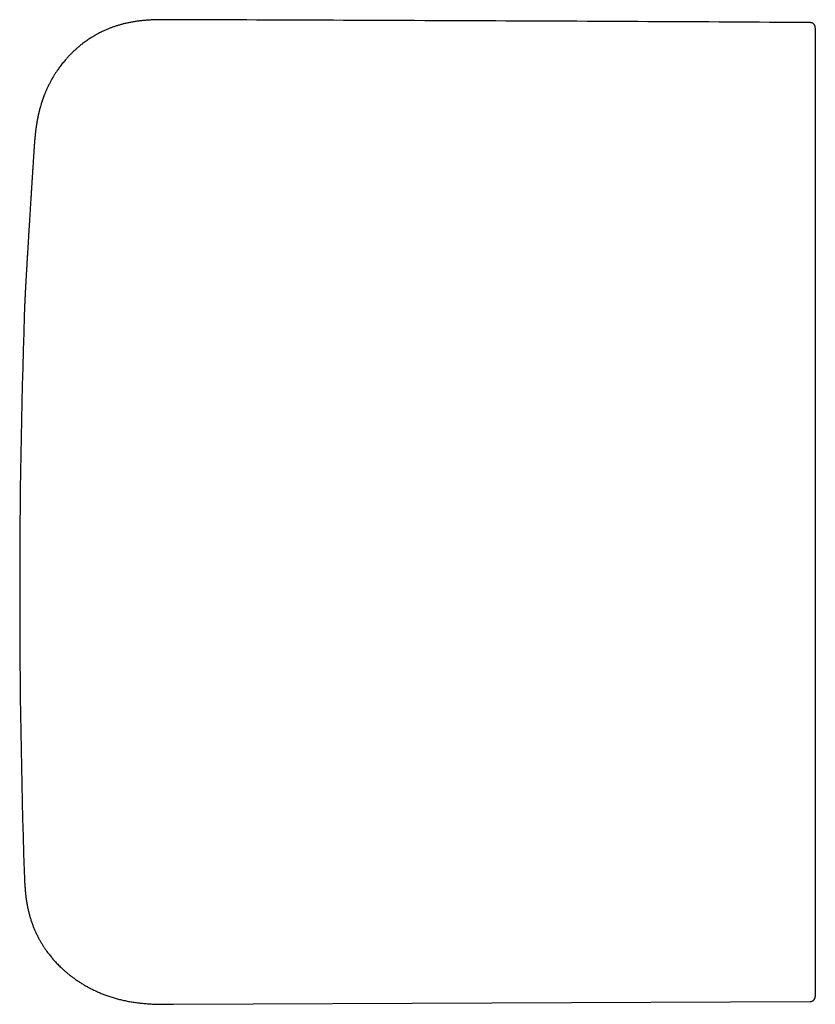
# Model space of a CAD drawing. Header units: millimetres. Extents: x 8 to 692, y 9 to 336.
# Tile 1 of 18: x 128 to 175, y 133 to 190. Entities that reach past the tile are written whole.
import ezdxf

# ---------------------------------------------------------------- set-up
doc = ezdxf.new("R2010")
doc.units = ezdxf.units.MM

msp = doc.modelspace()

# ---------------------------------------------------------------- linework, layer by layer
at = {"color": 7, "linetype": 'Continuous', "lineweight": 30}
for p, q in [((128.682, 179.99), (128.682, 179.987)), ((137.046, 132.612), (174.42, 132.775))]:
    msp.add_line(p, q, dxfattribs=at)
msp.add_arc((628.019, 156.695), 500, 178.13013, 181.86244, dxfattribs=at)
for points, knots in [([(136.881, 190.37), (136.792, 190.37), (136.617, 190.371), (136.358, 190.37), (136.106, 190.367), (135.861, 190.359), (135.623, 190.348), (135.393, 190.331), (135.171, 190.31), (134.952, 190.284), (134.739, 190.253), (134.53, 190.217), (134.33, 190.176), (134.139, 190.131), (133.957, 190.083), (133.779, 190.031), (133.605, 189.976), (133.437, 189.916), (133.279, 189.856), (133.132, 189.795), (132.995, 189.735), (132.868, 189.676), (132.754, 189.62), (132.652, 189.567), (132.562, 189.519), (132.479, 189.473), (132.405, 189.43), (132.339, 189.391), (132.265, 189.347), (132.18, 189.293), (132.078, 189.227), (131.97, 189.155), (131.857, 189.074), (131.739, 188.987), (131.615, 188.891), (131.487, 188.787), (131.36, 188.677), (131.234, 188.564), (131.11, 188.446), (130.984, 188.321), (130.857, 188.187), (130.744, 188.061), (130.645, 187.946), (130.561, 187.844), (130.477, 187.739), (130.398, 187.635), (130.324, 187.535), (130.259, 187.442), (130.201, 187.358), (130.15, 187.281), (130.105, 187.212), (130.065, 187.149), (130.031, 187.094), (130.003, 187.047), (129.979, 187.007), (129.959, 186.974), (129.946, 186.951), (129.937, 186.935), (129.932, 186.926), (129.926, 186.917), (129.918, 186.902), (129.905, 186.88), (129.888, 186.85), (129.865, 186.809), (129.836, 186.755), (129.8, 186.686), (129.759, 186.607), (129.716, 186.523), (129.675, 186.439), (129.638, 186.359), (129.603, 186.282), (129.571, 186.211), (129.543, 186.144), (129.516, 186.079), (129.49, 186.016), (129.466, 185.956), (129.444, 185.898), (129.425, 185.849), (129.409, 185.804), (129.395, 185.766), (129.381, 185.726), (129.366, 185.685), (129.353, 185.647), (129.342, 185.615), (129.333, 185.589), (129.326, 185.565), (129.317, 185.539), (129.307, 185.508), (129.295, 185.471), (129.28, 185.422), (129.261, 185.36), (129.239, 185.284), (129.215, 185.2), (129.194, 185.122), (129.177, 185.055), (129.164, 185.004), (129.153, 184.961), (129.145, 184.927), (129.139, 184.903), (129.135, 184.886), (129.132, 184.872), (129.128, 184.854), (129.122, 184.829), (129.116, 184.8), (129.109, 184.768), (129.102, 184.737), (129.095, 184.703), (129.087, 184.668), (129.08, 184.633), (129.074, 184.603), (129.069, 184.578), (129.064, 184.553), (129.059, 184.525), (129.052, 184.49), (129.045, 184.451), (129.038, 184.411), (129.031, 184.374), (129.026, 184.344), (129.022, 184.32), (129.019, 184.301), (129.016, 184.28), (129.011, 184.254), (129.007, 184.223), (129.001, 184.188), (128.995, 184.149), (128.989, 184.108), (128.984, 184.071), (128.979, 184.038), (128.975, 184.007), (128.971, 183.976), (128.966, 183.941), (128.961, 183.904), (128.956, 183.867), (128.952, 183.829), (128.948, 183.793), (128.944, 183.766), (128.942, 183.743), (128.939, 183.719), (128.936, 183.693), (128.933, 183.668), (128.931, 183.646), (128.929, 183.627), (128.927, 183.61), (128.925, 183.592), (128.923, 183.571), (128.921, 183.548), (128.919, 183.527), (128.917, 183.509), (128.915, 183.494), (128.914, 183.479), (128.912, 183.459), (128.91, 183.435), (128.907, 183.406), (128.905, 183.379), (128.902, 183.354), (128.9, 183.327), (128.897, 183.297), (128.894, 183.262), (128.891, 183.225), (128.888, 183.188), (128.885, 183.151), (128.882, 183.112), (128.88, 183.074), (128.877, 183.042), (128.876, 183.021), (128.874, 183.002), (128.873, 182.982), (128.871, 182.957), (128.869, 182.926), (128.866, 182.89), (128.864, 182.849), (128.862, 182.819), (128.861, 182.803)], [0, 0, 0, 0, 0.0211765, 0.0417764, 0.0618071, 0.0812726, 0.1001754, 0.118517, 0.1362985, 0.1535207, 0.1709631, 0.1877914, 0.2040046, 0.2196011, 0.2345784, 0.2489336, 0.2638798, 0.2780761, 0.2915169, 0.3041963, 0.3161083, 0.3272471, 0.3376071, 0.3464151, 0.3545603, 0.3620392, 0.3688486, 0.3749858, 0.3804481, 0.3893879, 0.399018, 0.4093452, 0.4203723, 0.4321017, 0.4445356, 0.4576757, 0.471523, 0.484531, 0.4981064, 0.5122479, 0.5269534, 0.5422199, 0.5525181, 0.5630538, 0.5738254, 0.5844778, 0.5943685, 0.603484, 0.6114891, 0.6187836, 0.6253683, 0.6312439, 0.6364113, 0.6407981, 0.6445035, 0.6475282, 0.6498729, 0.6509077, 0.6517207, 0.6523661, 0.6536109, 0.6557033, 0.6584778, 0.6617342, 0.6669966, 0.6731658, 0.6802391, 0.6882132, 0.6955867, 0.702697, 0.7093609, 0.7155797, 0.7213548, 0.7266874, 0.7324059, 0.7375137, 0.7421517, 0.7471459, 0.75022, 0.7534538, 0.7568471, 0.7603993, 0.7637609, 0.7664769, 0.7685467, 0.7702812, 0.7723995, 0.7750247, 0.7781533, 0.7816648, 0.7873014, 0.7936108, 0.8005909, 0.8082369, 0.8130673, 0.8172365, 0.8207319, 0.8235562, 0.8257115, 0.8267197, 0.8276893, 0.8291705, 0.8311885, 0.8337415, 0.8364734, 0.8390193, 0.8413798, 0.844716, 0.8475943, 0.8500027, 0.852003, 0.8537978, 0.8560958, 0.858896, 0.8621971, 0.8656671, 0.8686521, 0.8711507, 0.8730383, 0.8745875, 0.8763249, 0.8785901, 0.8812256, 0.883755, 0.8873729, 0.8907162, 0.893839, 0.8966546, 0.8989297, 0.9013393, 0.9045018, 0.9075938, 0.9104617, 0.913798, 0.9171155, 0.9192524, 0.9207635, 0.9228912, 0.9252805, 0.9273607, 0.9291385, 0.9307121, 0.9321085, 0.9334656, 0.9353405, 0.9375252, 0.9393188, 0.9406697, 0.9418767, 0.9431983, 0.9446496, 0.9468489, 0.9494469, 0.951851, 0.9539095, 0.9557993, 0.9586944, 0.9616272, 0.964718, 0.9679855, 0.9710478, 0.974039, 0.978278, 0.9805033, 0.9821299, 0.9834594, 0.9851711, 0.9872779, 0.9897868, 0.9927688, 0.9961659, 1, 1, 1, 1]), ([(174.42, 190.202), (171.245, 190.22), (164.893, 190.256), (155.365, 190.299), (146.028, 190.337), (139.866, 190.359), (136.881, 190.37)], [0, 0, 0, 0, 0.253803, 0.507605, 0.761406, 1, 1, 1, 1]), ([(174.719, 189.897), (174.718, 189.909), (174.718, 189.931), (174.713, 189.961), (174.707, 189.985), (174.698, 190.011), (174.685, 190.04), (174.667, 190.07), (174.645, 190.097), (174.619, 190.124), (174.587, 190.149), (174.55, 190.171), (174.511, 190.186), (174.467, 190.197), (174.436, 190.199), (174.421, 190.2)], [0, 0, 0, 0, 0.07626, 0.141073, 0.192801, 0.232627, 0.311594, 0.393591, 0.455772, 0.535327, 0.63179, 0.714338, 0.804348, 0.900224, 1, 1, 1, 1]), ([(174.719, 189.899), (174.719, 189.899), (174.719, 189.899), (174.719, 189.89), (174.719, 189.872), (174.719, 189.845), (174.719, 189.809), (174.719, 189.765), (174.719, 189.713), (174.719, 189.654), (174.719, 189.587), (174.719, 189.512), (174.719, 189.425), (174.719, 189.324), (174.719, 189.207), (174.719, 189.08), (174.719, 188.948), (174.719, 188.813), (174.719, 188.676), (174.719, 188.531), (174.719, 188.379), (174.719, 188.22), (174.719, 188.054), (174.719, 187.882), (174.719, 187.705), (174.719, 187.526), (174.719, 187.344), (174.719, 187.156), (174.719, 186.963), (174.719, 186.765), (174.719, 186.55), (174.719, 186.317), (174.719, 186.065), (174.719, 185.808), (174.719, 185.555), (174.719, 185.307), (174.719, 185.064), (174.719, 184.818), (174.719, 184.569), (174.719, 184.317), (174.719, 184.062), (174.719, 183.805), (174.719, 183.632), (174.719, 183.546)], [0, 0, 0, 0, 0.013377, 0.037878, 0.062388, 0.08691, 0.111443, 0.134756, 0.158051, 0.181332, 0.204601, 0.22786, 0.251108, 0.278494, 0.305868, 0.333228, 0.360575, 0.38498, 0.409372, 0.433753, 0.458121, 0.482477, 0.506821, 0.531155, 0.55548, 0.578594, 0.601712, 0.624837, 0.647973, 0.67112, 0.69428, 0.721596, 0.748933, 0.776292, 0.803675, 0.828144, 0.852632, 0.877139, 0.901667, 0.926215, 0.950786, 0.97538, 1, 1, 1, 1]), ([(174.719, 183.546), (174.719, 183.101), (174.719, 182.211), (174.719, 180.873), (174.719, 179.535), (174.719, 178.195), (174.719, 176.862), (174.719, 175.536), (174.719, 174.217), (174.719, 172.897), (174.719, 171.566), (174.719, 170.226), (174.719, 168.876), (174.719, 167.525), (174.719, 166.173), (174.719, 164.82), (174.719, 163.467), (174.719, 162.068), (174.719, 160.625), (174.719, 159.476), (174.719, 158.668), (174.719, 158.201), (174.719, 157.733), (174.719, 157.265), (174.719, 156.797), (174.719, 156.33), (174.719, 155.863), (174.719, 155.396), (174.719, 154.931), (174.719, 154.469), (174.719, 154.011), (174.719, 153.556), (174.719, 153.103), (174.719, 152.649), (174.719, 152.193), (174.719, 151.737), (174.719, 151.282), (174.719, 150.829), (174.719, 150.382), (174.719, 149.939), (174.719, 149.501), (174.719, 149.066), (174.719, 148.631), (174.719, 148.196), (174.719, 147.762), (174.719, 147.332), (174.719, 146.906), (174.719, 146.483), (174.719, 146.064), (174.719, 145.645), (174.719, 145.227), (174.719, 144.809), (174.719, 144.396), (174.719, 143.988), (174.719, 143.585), (174.719, 143.188), (174.719, 142.783), (174.719, 142.372), (174.719, 141.955), (174.719, 141.545), (174.719, 141.142), (174.719, 140.769), (174.719, 140.425), (174.719, 140.107), (174.719, 139.796), (174.719, 139.49), (174.719, 139.19), (174.719, 138.879), (174.719, 138.558), (174.719, 138.229), (174.719, 137.909), (174.719, 137.614), (174.719, 137.342), (174.719, 137.092), (174.719, 136.85), (174.719, 136.614), (174.719, 136.386), (174.719, 136.152), (174.719, 135.913), (174.719, 135.671), (174.719, 135.44), (174.719, 135.226), (174.719, 135.03), (174.719, 134.849), (174.719, 134.676), (174.719, 134.513), (174.719, 134.357), (174.719, 134.21), (174.719, 134.072), (174.719, 133.941), (174.719, 133.818), (174.719, 133.703), (174.719, 133.597), (174.719, 133.501), (174.719, 133.415), (174.719, 133.339), (174.719, 133.274), (174.719, 133.22), (174.719, 133.176), (174.719, 133.139), (174.719, 133.111), (174.719, 133.092), (174.719, 133.08), (174.719, 133.078), (174.719, 133.078)], [0, 0, 0, 0, 0.021133, 0.042266, 0.063397, 0.084526, 0.105654, 0.126403, 0.147151, 0.167898, 0.188642, 0.209809, 0.230973, 0.252136, 0.273297, 0.294461, 0.315628, 0.336798, 0.360035, 0.383272, 0.390575, 0.397877, 0.405178, 0.412474, 0.419765, 0.427051, 0.434333, 0.441611, 0.448885, 0.456157, 0.463297, 0.470434, 0.47757, 0.484706, 0.491971, 0.499237, 0.506504, 0.513772, 0.521043, 0.528188, 0.535337, 0.542487, 0.549635, 0.556928, 0.56422, 0.571512, 0.578803, 0.586094, 0.593386, 0.600677, 0.608193, 0.615709, 0.623226, 0.630742, 0.638258, 0.645774, 0.65329, 0.661556, 0.669822, 0.678087, 0.686351, 0.694614, 0.701498, 0.708381, 0.715263, 0.722144, 0.729023, 0.735901, 0.744005, 0.752108, 0.760208, 0.768307, 0.775177, 0.782046, 0.788915, 0.795783, 0.802651, 0.809523, 0.81763, 0.825742, 0.83386, 0.841983, 0.849237, 0.856493, 0.86375, 0.871007, 0.878263, 0.885517, 0.892768, 0.900016, 0.907525, 0.915029, 0.922527, 0.930018, 0.937503, 0.944996, 0.952497, 0.959379, 0.966265, 0.973156, 0.980051, 0.986947, 0.993845, 1, 1, 1, 1]), ([(128.861, 182.807), (128.859, 182.771), (128.854, 182.7), (128.847, 182.59), (128.84, 182.486), (128.833, 182.386), (128.827, 182.289), (128.821, 182.195), (128.815, 182.104), (128.809, 182.002), (128.801, 181.888), (128.793, 181.766), (128.786, 181.651), (128.779, 181.543), (128.773, 181.443), (128.767, 181.35), (128.762, 181.264), (128.757, 181.187), (128.752, 181.117), (128.748, 181.055), (128.745, 181.001), (128.742, 180.954), (128.739, 180.908), (128.736, 180.86), (128.733, 180.807), (128.729, 180.75), (128.725, 180.689), (128.721, 180.623), (128.717, 180.56), (128.713, 180.502), (128.71, 180.455), (128.707, 180.41), (128.705, 180.365), (128.703, 180.33), (128.701, 180.303), (128.7, 180.283), (128.699, 180.264), (128.697, 180.243), (128.696, 180.217), (128.694, 180.184), (128.691, 180.144), (128.689, 180.098), (128.685, 180.046), (128.683, 180.01), (128.682, 179.99)], [0, 0, 0, 0, 0.037371, 0.073775, 0.109117, 0.143405, 0.17666, 0.208883, 0.240069, 0.270219, 0.315504, 0.358232, 0.398398, 0.436005, 0.471669, 0.504686, 0.535049, 0.562756, 0.587809, 0.609833, 0.629301, 0.64621, 0.660561, 0.67865, 0.697859, 0.718937, 0.741887, 0.766763, 0.793741, 0.810965, 0.828358, 0.843833, 0.857348, 0.871201, 0.878399, 0.885235, 0.891724, 0.899164, 0.90927, 0.922053, 0.937516, 0.955662, 0.976489, 1, 1, 1, 1]), ([(128.682, 179.987), (128.677, 179.916), (128.668, 179.777), (128.656, 179.577), (128.644, 179.387), (128.633, 179.208), (128.622, 179.039), (128.612, 178.88), (128.603, 178.735), (128.595, 178.602), (128.588, 178.481), (128.581, 178.368), (128.574, 178.262), (128.568, 178.163), (128.561, 178.053), (128.554, 177.934), (128.546, 177.808), (128.539, 177.689), (128.532, 177.585), (128.527, 177.494), (128.522, 177.415), (128.517, 177.334), (128.512, 177.253), (128.507, 177.169), (128.502, 177.084), (128.496, 176.995), (128.491, 176.903), (128.485, 176.809), (128.48, 176.716), (128.474, 176.615), (128.467, 176.509), (128.461, 176.398), (128.454, 176.293), (128.448, 176.193), (128.443, 176.097), (128.437, 176.003), (128.432, 175.91), (128.427, 175.829), (128.423, 175.758), (128.419, 175.698), (128.416, 175.637), (128.412, 175.58), (128.409, 175.53), (128.407, 175.489), (128.405, 175.455), (128.403, 175.42), (128.401, 175.385), (128.399, 175.346), (128.396, 175.303), (128.393, 175.254), (128.39, 175.203), (128.388, 175.154), (128.385, 175.109), (128.383, 175.068), (128.381, 175.03), (128.379, 174.993), (128.376, 174.955), (128.374, 174.915), (128.372, 174.874), (128.369, 174.832), (128.367, 174.791), (128.365, 174.755), (128.363, 174.722), (128.362, 174.692), (128.36, 174.661), (128.358, 174.631), (128.357, 174.601), (128.355, 174.572), (128.354, 174.542), (128.352, 174.51), (128.35, 174.479), (128.348, 174.449), (128.347, 174.421), (128.346, 174.397), (128.345, 174.376), (128.344, 174.357), (128.343, 174.337), (128.341, 174.316), (128.34, 174.294), (128.339, 174.27), (128.338, 174.246), (128.336, 174.221), (128.335, 174.194), (128.334, 174.166), (128.332, 174.139), (128.331, 174.113), (128.33, 174.088), (128.328, 174.065), (128.327, 174.042), (128.326, 174.019), (128.325, 173.991), (128.323, 173.958), (128.321, 173.922), (128.32, 173.884), (128.318, 173.847), (128.316, 173.81), (128.315, 173.78), (128.314, 173.756), (128.313, 173.737), (128.312, 173.717), (128.311, 173.694), (128.31, 173.67), (128.309, 173.645), (128.307, 173.618), (128.306, 173.588), (128.305, 173.557), (128.304, 173.527), (128.303, 173.5), (128.302, 173.474), (128.301, 173.451), (128.3, 173.428), (128.299, 173.409), (128.298, 173.392), (128.298, 173.376), (128.297, 173.357), (128.296, 173.333), (128.295, 173.306), (128.294, 173.278), (128.293, 173.248), (128.292, 173.218), (128.291, 173.188), (128.29, 173.16), (128.289, 173.123), (128.287, 173.072), (128.286, 173.031), (128.285, 173.009)], [0, 0, 0, 0, 0.020671, 0.040515, 0.059531, 0.077719, 0.095079, 0.111613, 0.127318, 0.140988, 0.153962, 0.166239, 0.177821, 0.188739, 0.199272, 0.214467, 0.228938, 0.242684, 0.255704, 0.265425, 0.274709, 0.284232, 0.294397, 0.304378, 0.314909, 0.32599, 0.337623, 0.349801, 0.361988, 0.373817, 0.389501, 0.40451, 0.418846, 0.432696, 0.446373, 0.45988, 0.47327, 0.487105, 0.49611, 0.505353, 0.514833, 0.524003, 0.532431, 0.53831, 0.543764, 0.549095, 0.554913, 0.561237, 0.568064, 0.576758, 0.585578, 0.594049, 0.602171, 0.609128, 0.615807, 0.622317, 0.629165, 0.636416, 0.64407, 0.652127, 0.660197, 0.666927, 0.673178, 0.678951, 0.684838, 0.691315, 0.696818, 0.702685, 0.708917, 0.715515, 0.722052, 0.728662, 0.734548, 0.73971, 0.744145, 0.748067, 0.752301, 0.756933, 0.761963, 0.766978, 0.772346, 0.778069, 0.784146, 0.790578, 0.796951, 0.802847, 0.808784, 0.814151, 0.819432, 0.824928, 0.830635, 0.83924, 0.847851, 0.85664, 0.865713, 0.874473, 0.882574, 0.886887, 0.891174, 0.895671, 0.900715, 0.9062, 0.911679, 0.917031, 0.923859, 0.930098, 0.935838, 0.941343, 0.945258, 0.949526, 0.953404, 0.956732, 0.958959, 0.961225, 0.963974, 0.96721, 0.971294, 0.974953, 0.978232, 0.981797, 0.984388, 0.987159, 0.990094, 0.994805, 1, 1, 1, 1]), ([(128.283, 140.445), (128.286, 140.352), (128.292, 140.17), (128.303, 139.899), (128.317, 139.634), (128.335, 139.376), (128.359, 139.124), (128.388, 138.879), (128.422, 138.64), (128.463, 138.409), (128.509, 138.184), (128.561, 137.967), (128.618, 137.756), (128.68, 137.554), (128.746, 137.358), (128.817, 137.17), (128.891, 136.99), (128.971, 136.811), (129.056, 136.633), (129.147, 136.458), (129.24, 136.292), (129.333, 136.136), (129.427, 135.988), (129.52, 135.849), (129.612, 135.719), (129.7, 135.602), (129.782, 135.496), (129.859, 135.4), (129.933, 135.311), (130.007, 135.225), (130.084, 135.139), (130.166, 135.05), (130.255, 134.957), (130.35, 134.861), (130.452, 134.763), (130.561, 134.661), (130.677, 134.558), (130.8, 134.453), (130.93, 134.347), (131.066, 134.241), (131.211, 134.134), (131.364, 134.026), (131.527, 133.917), (131.699, 133.809), (131.88, 133.702), (132.069, 133.597), (132.267, 133.494), (132.474, 133.395), (132.688, 133.299), (132.911, 133.208), (133.141, 133.122), (133.378, 133.041), (133.624, 132.967), (133.876, 132.898), (134.136, 132.837), (134.402, 132.783), (134.674, 132.737), (134.953, 132.698), (135.237, 132.667), (135.526, 132.643), (135.82, 132.627), (136.12, 132.616), (136.424, 132.611), (136.733, 132.61), (136.941, 132.611), (137.046, 132.612)], [0, 0, 0, 0, 0.020682, 0.040903, 0.060669, 0.079983, 0.098849, 0.11727, 0.135249, 0.152791, 0.169899, 0.186576, 0.202825, 0.218646, 0.23404, 0.249007, 0.263545, 0.277651, 0.292934, 0.307667, 0.321842, 0.335454, 0.348495, 0.360958, 0.372836, 0.384123, 0.393749, 0.402888, 0.411536, 0.41976, 0.428298, 0.437351, 0.44692, 0.456985, 0.467566, 0.478666, 0.490283, 0.502418, 0.514839, 0.527756, 0.541168, 0.555069, 0.569755, 0.584941, 0.60062, 0.616783, 0.633422, 0.650527, 0.668085, 0.685982, 0.704304, 0.723037, 0.742171, 0.761691, 0.781587, 0.801847, 0.822463, 0.843428, 0.864736, 0.886385, 0.908377, 0.930719, 0.953421, 0.976504, 1, 1, 1, 1]), ([(174.42, 132.778), (174.435, 132.778), (174.464, 132.78), (174.505, 132.789), (174.542, 132.803), (174.576, 132.821), (174.605, 132.841), (174.631, 132.864), (174.652, 132.888), (174.67, 132.912), (174.685, 132.939), (174.698, 132.966), (174.708, 132.995), (174.715, 133.027), (174.719, 133.055), (174.719, 133.072), (174.719, 133.078)], [0, 0, 0, 0, 0.0948143, 0.1845858, 0.2674616, 0.3419822, 0.426582, 0.4947172, 0.5597318, 0.6244996, 0.6886885, 0.7543563, 0.8142009, 0.8843292, 0.9637088, 1, 1, 1, 1])]:
    msp.add_open_spline(points, degree=3, knots=knots, dxfattribs=at)

doc.saveas('drawing.dxf')
